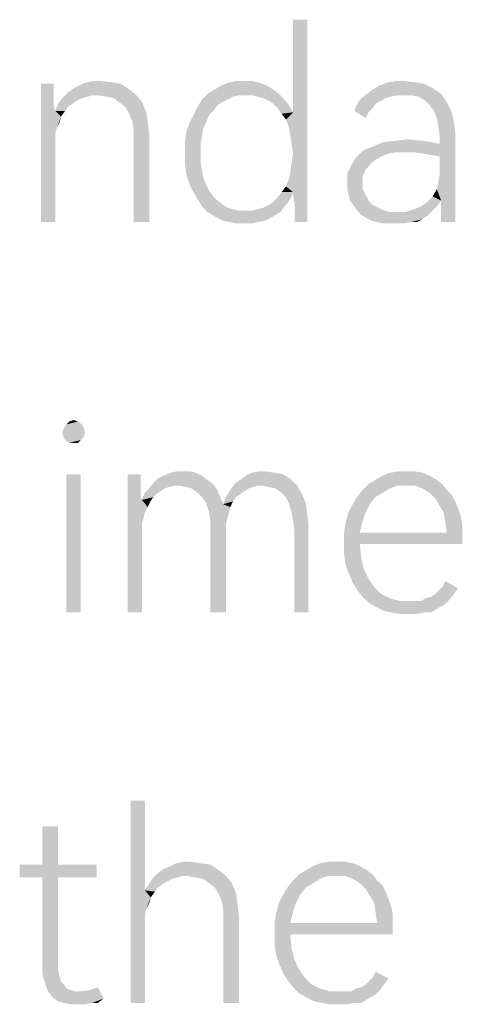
# Model space of a CAD drawing. Header units: millimetres. Extents: x 0 to 297, y 0 to 210.
# Tile 34 of 122: x 78.88 to 83.42, y 15.36 to 25.45. Entities that reach past the tile are written whole.
import ezdxf

# ---------------------------------------------------------------- set-up
doc = ezdxf.new("R2010")
doc.units = ezdxf.units.MM
doc.header["$LTSCALE"] = 16.335
doc.layers.get('0').update_dxf_attribs({"linetype": 'CONTINUOUS'})

msp = doc.modelspace()

# ---------------------------------------------------------------- linework, layer by layer
at = {"color": 7, "linetype": 'CONTINUOUS'}
for points in [[(81.656, 24.269), (81.685, 24.503), (81.831, 25.452)], [(81.67, 24.182), (81.656, 24.269), (81.831, 25.452)], [(81.685, 24.08), (81.67, 24.182), (81.831, 25.452)], [(81.831, 25.452), (81.685, 24.503), (81.685, 25.452)], [(81.685, 23.685), (81.685, 24.08), (81.831, 25.452)], [(81.685, 23.642), (81.685, 23.685), (81.831, 25.452)], [(81.7, 23.569), (81.685, 23.642), (81.831, 25.452)], [(81.7, 23.481), (81.7, 23.569), (81.831, 25.452)], [(81.7, 23.379), (81.7, 23.481), (81.831, 25.452)], [(81.7, 23.379), (81.831, 25.452), (81.831, 23.379)], [(79.714, 24.824), (79.568, 24.81), (79.641, 24.824)], [(79.568, 24.81), (79.714, 24.824), (79.831, 24.81)], [(81.189, 24.824), (81.262, 24.824), (81.028, 24.81)], [(81.189, 24.824), (81.028, 24.81), (81.101, 24.824)], [(81.028, 24.81), (81.262, 24.824), (81.335, 24.81)], [(82.824, 24.824), (82.663, 24.81), (82.736, 24.824)], [(82.663, 24.81), (82.824, 24.824), (82.94, 24.81)], [(79.232, 24.795), (79.232, 24.693), (79.101, 23.379)], [(79.232, 24.795), (79.101, 23.379), (79.101, 24.795)], [(80.006, 24.737), (79.378, 24.707), (79.437, 24.751)], [(79.627, 24.678), (79.378, 24.707), (80.006, 24.737)], [(79.437, 24.751), (79.495, 24.78), (79.919, 24.795)], [(79.437, 24.751), (79.919, 24.795), (80.006, 24.737)], [(79.831, 24.81), (79.919, 24.795), (79.495, 24.78)], [(79.831, 24.81), (79.495, 24.78), (79.568, 24.81)], [(79.685, 24.678), (79.627, 24.678), (80.006, 24.737)], [(79.685, 24.678), (80.006, 24.737), (80.079, 24.678)], [(81.481, 24.737), (80.809, 24.693), (80.882, 24.737)], [(80.809, 24.693), (81.481, 24.737), (81.539, 24.693)], [(81.408, 24.78), (80.882, 24.737), (80.955, 24.78)], [(80.882, 24.737), (81.408, 24.78), (81.481, 24.737)], [(81.335, 24.81), (80.955, 24.78), (81.028, 24.81)], [(80.955, 24.78), (81.335, 24.81), (81.408, 24.78)], [(82.444, 24.693), (82.503, 24.737), (83.116, 24.751)], [(82.444, 24.693), (83.116, 24.751), (83.203, 24.693)], [(83.116, 24.751), (82.503, 24.737), (82.576, 24.78)], [(82.94, 24.81), (83.028, 24.795), (82.576, 24.78)], [(82.94, 24.81), (82.576, 24.78), (82.663, 24.81)], [(82.576, 24.78), (83.028, 24.795), (83.116, 24.751)], [(79.232, 24.693), (79.232, 24.62), (79.101, 23.379)], [(79.232, 24.62), (79.232, 24.561), (79.101, 23.379)], [(79.524, 24.649), (79.466, 24.62), (79.276, 24.591)], [(79.524, 24.649), (79.276, 24.591), (79.32, 24.649)], [(79.276, 24.591), (79.466, 24.62), (79.422, 24.591)], [(79.627, 24.678), (79.32, 24.649), (79.378, 24.707)], [(79.627, 24.678), (79.583, 24.664), (79.32, 24.649)], [(79.32, 24.649), (79.583, 24.664), (79.524, 24.649)], [(80.079, 24.678), (79.773, 24.664), (79.685, 24.678)], [(79.846, 24.649), (79.773, 24.664), (80.079, 24.678)], [(79.904, 24.605), (79.846, 24.649), (80.079, 24.678)], [(79.904, 24.605), (80.079, 24.678), (80.138, 24.605)], [(81.013, 24.634), (80.955, 24.605), (80.707, 24.561)], [(81.013, 24.634), (80.707, 24.561), (80.751, 24.634)], [(81.13, 24.678), (80.751, 24.634), (80.809, 24.693)], [(81.13, 24.678), (81.072, 24.664), (80.751, 24.634)], [(80.751, 24.634), (81.072, 24.664), (81.013, 24.634)], [(80.809, 24.693), (81.539, 24.693), (81.13, 24.678)], [(81.203, 24.678), (81.13, 24.678), (81.539, 24.693)], [(81.262, 24.678), (81.203, 24.678), (81.539, 24.693)], [(81.32, 24.664), (81.262, 24.678), (81.539, 24.693)], [(81.378, 24.649), (81.32, 24.664), (81.539, 24.693)], [(81.378, 24.649), (81.539, 24.693), (81.597, 24.634)], [(81.597, 24.634), (81.437, 24.62), (81.378, 24.649)], [(81.481, 24.591), (81.437, 24.62), (81.597, 24.634)], [(81.481, 24.591), (81.597, 24.634), (81.641, 24.576)], [(82.634, 24.649), (82.59, 24.62), (82.342, 24.591)], [(82.634, 24.649), (82.342, 24.591), (82.386, 24.649)], [(82.342, 24.591), (82.59, 24.62), (82.532, 24.591)], [(82.751, 24.678), (82.386, 24.649), (82.444, 24.693)], [(82.751, 24.678), (82.692, 24.664), (82.386, 24.649)], [(82.386, 24.649), (82.692, 24.664), (82.634, 24.649)], [(82.444, 24.693), (83.203, 24.693), (82.751, 24.678)], [(82.824, 24.678), (82.751, 24.678), (83.203, 24.693)], [(82.897, 24.678), (82.824, 24.678), (83.203, 24.693)], [(82.97, 24.664), (82.897, 24.678), (83.203, 24.693)], [(83.043, 24.62), (82.97, 24.664), (83.203, 24.693)], [(83.043, 24.62), (83.203, 24.693), (83.262, 24.605)], [(83.262, 24.605), (83.086, 24.576), (83.043, 24.62)], [(79.232, 24.561), (79.247, 24.518), (79.101, 23.379)], [(79.247, 24.518), (79.247, 24.284), (79.101, 23.379)], [(79.422, 24.591), (79.378, 24.561), (79.247, 24.518)], [(79.422, 24.591), (79.247, 24.518), (79.276, 24.591)], [(79.247, 24.518), (79.378, 24.561), (79.349, 24.518)], [(79.247, 24.518), (79.349, 24.518), (79.305, 24.459)], [(79.247, 24.518), (79.305, 24.459), (79.262, 24.342)], [(79.247, 24.518), (79.262, 24.342), (79.247, 24.284)], [(80.138, 24.605), (79.962, 24.561), (79.904, 24.605)], [(79.962, 24.561), (80.138, 24.605), (80.181, 24.503)], [(80.181, 24.503), (80.006, 24.488), (79.962, 24.561)], [(80.867, 24.518), (80.663, 24.474), (80.707, 24.561)], [(80.663, 24.474), (80.867, 24.518), (80.824, 24.474)], [(80.955, 24.605), (80.911, 24.576), (80.707, 24.561)], [(80.707, 24.561), (80.911, 24.576), (80.867, 24.518)], [(81.641, 24.576), (81.524, 24.547), (81.481, 24.591)], [(81.524, 24.547), (81.641, 24.576), (81.685, 24.503)], [(81.685, 24.503), (81.568, 24.488), (81.524, 24.547)], [(82.532, 24.591), (82.503, 24.547), (82.313, 24.518)], [(82.532, 24.591), (82.313, 24.518), (82.342, 24.591)], [(82.313, 24.518), (82.503, 24.547), (82.459, 24.503)], [(82.459, 24.503), (82.43, 24.445), (82.313, 24.518)], [(83.13, 24.518), (83.086, 24.576), (83.262, 24.605)], [(83.13, 24.518), (83.262, 24.605), (83.305, 24.518)], [(83.305, 24.518), (83.159, 24.445), (83.13, 24.518)], [(83.159, 24.445), (83.305, 24.518), (83.335, 24.401)], [(79.305, 24.459), (79.291, 24.401), (79.262, 24.342)], [(80.035, 24.415), (80.006, 24.488), (80.181, 24.503)], [(80.035, 24.415), (80.181, 24.503), (80.196, 24.386)], [(80.196, 24.386), (80.05, 24.328), (80.035, 24.415)], [(80.824, 24.474), (80.794, 24.401), (80.619, 24.386)], [(80.824, 24.474), (80.619, 24.386), (80.663, 24.474)], [(81.612, 24.43), (81.568, 24.488), (81.685, 24.503)], [(81.641, 24.357), (81.612, 24.43), (81.685, 24.503)], [(81.656, 24.269), (81.641, 24.357), (81.685, 24.503)], [(83.335, 24.401), (83.174, 24.357), (83.159, 24.445)], [(80.05, 24.328), (80.196, 24.386), (80.211, 24.269)], [(80.211, 24.269), (80.05, 24.226), (80.05, 24.328)], [(80.765, 24.342), (80.59, 24.299), (80.619, 24.386)], [(80.59, 24.299), (80.765, 24.342), (80.751, 24.255)], [(80.619, 24.386), (80.794, 24.401), (80.765, 24.342)], [(83.174, 24.357), (83.335, 24.401), (83.349, 24.284)], [(83.349, 24.284), (83.189, 24.255), (83.174, 24.357)], [(79.247, 24.284), (79.247, 24.211), (79.101, 23.379)], [(79.101, 23.379), (79.247, 24.211), (79.247, 23.379)], [(80.05, 23.379), (80.05, 24.226), (80.211, 24.269)], [(80.05, 23.379), (80.211, 24.269), (80.211, 23.379)], [(80.751, 24.255), (80.576, 24.196), (80.59, 24.299)], [(80.576, 24.196), (80.751, 24.255), (80.736, 24.182)], [(83.013, 24.211), (82.605, 24.196), (82.721, 24.211)], [(82.605, 24.196), (83.013, 24.211), (83.189, 24.182)], [(82.721, 24.211), (82.853, 24.226), (83.013, 24.211)], [(83.101, 24.065), (83.189, 24.182), (83.349, 24.284)], [(83.189, 24.05), (83.101, 24.065), (83.349, 24.284)], [(83.159, 23.715), (83.174, 23.788), (83.349, 24.284)], [(83.203, 23.598), (83.159, 23.715), (83.349, 24.284)], [(83.174, 23.788), (83.189, 23.875), (83.349, 24.284)], [(83.189, 24.182), (83.189, 24.255), (83.349, 24.284)], [(83.189, 23.875), (83.189, 24.05), (83.349, 24.284)], [(83.203, 23.466), (83.203, 23.598), (83.349, 24.284)], [(83.203, 23.379), (83.203, 23.466), (83.349, 24.284)], [(83.203, 23.379), (83.349, 24.284), (83.349, 23.379)], [(80.736, 24.182), (80.576, 24.08), (80.576, 24.196)], [(80.576, 24.08), (80.736, 24.182), (80.736, 24.08)], [(82.4, 24.109), (82.503, 24.153), (83.189, 24.182)], [(82.751, 24.094), (82.4, 24.109), (83.189, 24.182)], [(83.189, 24.182), (82.503, 24.153), (82.605, 24.196)], [(82.853, 24.094), (82.751, 24.094), (83.189, 24.182)], [(82.926, 24.094), (82.853, 24.094), (83.189, 24.182)], [(83.013, 24.08), (82.926, 24.094), (83.189, 24.182)], [(83.101, 24.065), (83.013, 24.08), (83.189, 24.182)], [(80.736, 24.08), (80.736, 23.992), (80.576, 23.977)], [(80.736, 24.08), (80.576, 23.977), (80.576, 24.08)], [(81.656, 23.89), (81.67, 23.992), (81.685, 24.08)], [(81.685, 23.685), (81.656, 23.89), (81.685, 24.08)], [(82.517, 24.007), (82.284, 23.963), (82.327, 24.036)], [(82.751, 24.094), (82.327, 24.036), (82.4, 24.109)], [(82.751, 24.094), (82.663, 24.08), (82.327, 24.036)], [(82.663, 24.08), (82.59, 24.05), (82.327, 24.036)], [(82.327, 24.036), (82.59, 24.05), (82.517, 24.007)], [(80.576, 23.977), (80.736, 23.992), (80.751, 23.904)], [(80.751, 23.904), (80.59, 23.875), (80.576, 23.977)], [(82.473, 23.963), (82.43, 23.919), (82.24, 23.875)], [(82.473, 23.963), (82.24, 23.875), (82.284, 23.963)], [(82.24, 23.875), (82.43, 23.919), (82.4, 23.846)], [(82.284, 23.963), (82.517, 24.007), (82.473, 23.963)], [(80.59, 23.875), (80.751, 23.904), (80.765, 23.831)], [(80.765, 23.831), (80.619, 23.773), (80.59, 23.875)], [(80.619, 23.773), (80.765, 23.831), (80.794, 23.758)], [(81.685, 23.685), (81.612, 23.744), (81.641, 23.817)], [(81.685, 23.685), (81.641, 23.817), (81.656, 23.89)], [(82.4, 23.846), (82.24, 23.773), (82.24, 23.875)], [(82.24, 23.773), (82.4, 23.846), (82.4, 23.773)], [(80.794, 23.758), (80.663, 23.685), (80.619, 23.773)], [(80.794, 23.758), (80.824, 23.7), (80.663, 23.685)], [(81.685, 23.685), (81.568, 23.685), (81.612, 23.744)], [(82.4, 23.773), (82.24, 23.715), (82.24, 23.773)], [(82.24, 23.715), (82.4, 23.773), (82.4, 23.715)], [(82.4, 23.715), (82.254, 23.656), (82.24, 23.715)], [(82.254, 23.656), (82.4, 23.715), (82.43, 23.656)], [(83.203, 23.598), (83.116, 23.642), (83.159, 23.715)], [(80.663, 23.685), (80.824, 23.7), (80.867, 23.642)], [(80.867, 23.642), (80.707, 23.612), (80.663, 23.685)], [(80.707, 23.612), (80.867, 23.642), (80.911, 23.598)], [(80.911, 23.598), (80.751, 23.539), (80.707, 23.612)], [(81.437, 23.554), (81.481, 23.583), (81.656, 23.612)], [(81.437, 23.554), (81.656, 23.612), (81.597, 23.539)], [(81.656, 23.612), (81.481, 23.583), (81.524, 23.627)], [(81.685, 23.685), (81.524, 23.627), (81.568, 23.685)], [(81.524, 23.627), (81.685, 23.685), (81.656, 23.612)], [(82.43, 23.656), (82.269, 23.598), (82.254, 23.656)], [(82.269, 23.598), (82.43, 23.656), (82.459, 23.598)], [(83.203, 23.598), (83.057, 23.583), (83.116, 23.642)], [(80.911, 23.598), (80.97, 23.554), (80.751, 23.539)], [(80.751, 23.539), (80.97, 23.554), (81.013, 23.525)], [(81.013, 23.525), (80.809, 23.481), (80.751, 23.539)], [(81.013, 23.525), (81.072, 23.51), (80.809, 23.481)], [(81.072, 23.51), (81.13, 23.496), (80.809, 23.481)], [(81.262, 23.496), (81.32, 23.51), (81.597, 23.539)], [(81.262, 23.496), (81.597, 23.539), (81.554, 23.481)], [(81.32, 23.51), (81.378, 23.525), (81.597, 23.539)], [(81.597, 23.539), (81.378, 23.525), (81.437, 23.554)], [(82.459, 23.598), (82.313, 23.539), (82.269, 23.598)], [(82.459, 23.598), (82.503, 23.554), (82.313, 23.539)], [(82.313, 23.539), (82.503, 23.554), (82.561, 23.525)], [(82.561, 23.525), (82.342, 23.496), (82.313, 23.539)], [(82.342, 23.496), (82.561, 23.525), (82.619, 23.496)], [(83.116, 23.496), (82.838, 23.481), (82.926, 23.51)], [(83.159, 23.539), (82.926, 23.51), (82.999, 23.539)], [(82.926, 23.51), (83.159, 23.539), (83.116, 23.496)], [(82.999, 23.539), (83.057, 23.583), (83.203, 23.598)], [(82.999, 23.539), (83.203, 23.598), (83.159, 23.539)], [(81.203, 23.496), (81.262, 23.496), (80.809, 23.481)], [(81.13, 23.496), (81.203, 23.496), (80.809, 23.481)], [(81.554, 23.481), (80.809, 23.481), (81.262, 23.496)], [(81.554, 23.481), (80.882, 23.437), (80.809, 23.481)], [(80.882, 23.437), (81.554, 23.481), (81.481, 23.437)], [(81.481, 23.437), (80.955, 23.394), (80.882, 23.437)], [(80.955, 23.394), (81.481, 23.437), (81.408, 23.394)], [(82.619, 23.496), (82.386, 23.452), (82.342, 23.496)], [(82.619, 23.496), (82.678, 23.481), (82.386, 23.452)], [(82.386, 23.452), (82.838, 23.481), (83.116, 23.496)], [(82.386, 23.452), (83.116, 23.496), (83.072, 23.452)], [(82.751, 23.481), (82.838, 23.481), (82.386, 23.452)], [(82.678, 23.481), (82.751, 23.481), (82.386, 23.452)], [(83.072, 23.452), (82.43, 23.423), (82.386, 23.452)], [(82.43, 23.423), (83.072, 23.452), (83.013, 23.408)], [(83.013, 23.408), (82.488, 23.394), (82.43, 23.423)], [(82.546, 23.379), (82.488, 23.394), (83.013, 23.408)], [(82.897, 23.379), (82.546, 23.379), (83.013, 23.408)], [(82.897, 23.379), (83.013, 23.408), (82.955, 23.379)], [(81.408, 23.394), (81.028, 23.379), (80.955, 23.394)], [(81.028, 23.379), (81.408, 23.394), (81.335, 23.379)], [(81.335, 23.379), (81.101, 23.364), (81.028, 23.379)], [(81.189, 23.364), (81.101, 23.364), (81.335, 23.379)], [(81.189, 23.364), (81.335, 23.379), (81.262, 23.364)], [(82.897, 23.379), (82.605, 23.364), (82.546, 23.379)], [(82.678, 23.364), (82.605, 23.364), (82.897, 23.379)], [(82.736, 23.364), (82.678, 23.364), (82.897, 23.379)], [(82.736, 23.364), (82.897, 23.379), (82.824, 23.364)], [(79.522, 21.306), (79.537, 21.277), (79.333, 21.262)], [(79.522, 21.306), (79.333, 21.262), (79.362, 21.306)], [(79.479, 21.335), (79.362, 21.306), (79.391, 21.335)], [(79.362, 21.306), (79.479, 21.335), (79.522, 21.306)], [(79.391, 21.335), (79.435, 21.35), (79.479, 21.335)], [(79.318, 21.218), (79.333, 21.262), (79.537, 21.277)], [(79.318, 21.218), (79.537, 21.277), (79.551, 21.218)], [(79.551, 21.218), (79.333, 21.175), (79.318, 21.218)], [(79.333, 21.175), (79.551, 21.218), (79.537, 21.175)], [(79.537, 21.175), (79.347, 21.145), (79.333, 21.175)], [(79.347, 21.145), (79.537, 21.175), (79.508, 21.145)], [(79.508, 21.145), (79.391, 21.116), (79.347, 21.145)], [(79.435, 21.116), (79.391, 21.116), (79.508, 21.145)], [(79.435, 21.116), (79.508, 21.145), (79.479, 21.116)], [(79.508, 20.795), (79.362, 19.379), (79.362, 20.795)], [(79.362, 19.379), (79.508, 20.795), (79.508, 19.379)], [(80.121, 20.795), (80.121, 20.693), (79.989, 19.379)], [(80.121, 20.795), (79.989, 19.379), (79.989, 20.795)], [(80.69, 20.81), (80.354, 20.78), (80.427, 20.81)], [(80.354, 20.78), (80.69, 20.81), (80.749, 20.78)], [(80.559, 20.824), (80.632, 20.824), (80.427, 20.81)], [(80.559, 20.824), (80.427, 20.81), (80.486, 20.824)], [(80.427, 20.81), (80.632, 20.824), (80.69, 20.81)], [(81.493, 20.81), (81.581, 20.795), (81.201, 20.78)], [(81.493, 20.81), (81.201, 20.78), (81.26, 20.81)], [(81.201, 20.78), (81.581, 20.795), (81.654, 20.751)], [(81.406, 20.824), (81.26, 20.81), (81.333, 20.824)], [(81.26, 20.81), (81.406, 20.824), (81.493, 20.81)], [(83.011, 20.81), (82.603, 20.78), (82.676, 20.81)], [(82.603, 20.78), (83.011, 20.81), (83.084, 20.78)], [(82.851, 20.824), (82.938, 20.824), (82.676, 20.81)], [(82.851, 20.824), (82.676, 20.81), (82.763, 20.824)], [(82.676, 20.81), (82.938, 20.824), (83.011, 20.81)], [(80.121, 20.693), (80.121, 20.62), (79.989, 19.379)], [(80.471, 20.678), (80.208, 20.649), (80.252, 20.707)], [(80.807, 20.737), (80.252, 20.707), (80.296, 20.751)], [(80.252, 20.707), (80.807, 20.737), (80.865, 20.693)], [(80.252, 20.707), (80.865, 20.693), (80.471, 20.678)], [(80.749, 20.78), (80.296, 20.751), (80.354, 20.78)], [(80.296, 20.751), (80.749, 20.78), (80.807, 20.737)], [(80.515, 20.678), (80.471, 20.678), (80.865, 20.693)], [(80.588, 20.664), (80.515, 20.678), (80.865, 20.693)], [(80.646, 20.649), (80.588, 20.664), (80.865, 20.693)], [(80.646, 20.649), (80.865, 20.693), (80.909, 20.634)], [(81.318, 20.678), (81.041, 20.634), (81.084, 20.693)], [(81.084, 20.693), (81.143, 20.737), (81.654, 20.751)], [(81.318, 20.678), (81.084, 20.693), (81.654, 20.751)], [(81.654, 20.751), (81.143, 20.737), (81.201, 20.78)], [(81.376, 20.678), (81.318, 20.678), (81.654, 20.751)], [(81.376, 20.678), (81.654, 20.751), (81.727, 20.678)], [(82.749, 20.678), (82.398, 20.634), (82.457, 20.693)], [(83.157, 20.737), (82.457, 20.693), (82.53, 20.737)], [(82.457, 20.693), (83.157, 20.737), (83.216, 20.693)], [(82.457, 20.693), (83.216, 20.693), (82.749, 20.678)], [(83.084, 20.78), (82.53, 20.737), (82.603, 20.78)], [(82.53, 20.737), (83.084, 20.78), (83.157, 20.737)], [(82.836, 20.678), (82.749, 20.678), (83.216, 20.693)], [(82.938, 20.678), (82.836, 20.678), (83.216, 20.693)], [(83.011, 20.649), (82.938, 20.678), (83.216, 20.693)], [(83.011, 20.649), (83.216, 20.693), (83.26, 20.634)], [(80.121, 20.62), (80.121, 20.561), (79.989, 19.379)], [(80.281, 20.591), (80.135, 20.532), (80.165, 20.605)], [(80.281, 20.591), (80.252, 20.561), (80.135, 20.532)], [(80.369, 20.649), (80.325, 20.62), (80.165, 20.605)], [(80.369, 20.649), (80.165, 20.605), (80.208, 20.649)], [(80.165, 20.605), (80.325, 20.62), (80.281, 20.591)], [(80.471, 20.678), (80.413, 20.664), (80.208, 20.649)], [(80.208, 20.649), (80.413, 20.664), (80.369, 20.649)], [(80.909, 20.634), (80.705, 20.605), (80.646, 20.649)], [(80.749, 20.561), (80.705, 20.605), (80.909, 20.634)], [(80.749, 20.561), (80.909, 20.634), (80.938, 20.561)], [(81.187, 20.62), (80.997, 20.561), (81.041, 20.634)], [(81.187, 20.62), (81.143, 20.591), (80.997, 20.561)], [(80.997, 20.561), (81.143, 20.591), (81.099, 20.561)], [(81.318, 20.678), (81.274, 20.664), (81.041, 20.634)], [(81.274, 20.664), (81.23, 20.649), (81.041, 20.634)], [(81.041, 20.634), (81.23, 20.649), (81.187, 20.62)], [(81.727, 20.678), (81.435, 20.664), (81.376, 20.678)], [(81.508, 20.649), (81.435, 20.664), (81.727, 20.678)], [(81.566, 20.605), (81.508, 20.649), (81.727, 20.678)], [(81.566, 20.605), (81.727, 20.678), (81.77, 20.605)], [(81.77, 20.605), (81.61, 20.561), (81.566, 20.605)], [(81.639, 20.503), (81.61, 20.561), (81.77, 20.605)], [(81.639, 20.503), (81.77, 20.605), (81.814, 20.503)], [(82.603, 20.605), (82.34, 20.561), (82.398, 20.634)], [(82.34, 20.561), (82.603, 20.605), (82.53, 20.561)], [(82.749, 20.678), (82.676, 20.649), (82.398, 20.634)], [(82.398, 20.634), (82.676, 20.649), (82.603, 20.605)], [(83.26, 20.634), (83.084, 20.605), (83.011, 20.649)], [(83.084, 20.605), (83.26, 20.634), (83.318, 20.576)], [(83.318, 20.576), (83.143, 20.547), (83.084, 20.605)], [(80.121, 20.561), (80.135, 20.532), (79.989, 19.379)], [(80.135, 20.532), (80.135, 20.284), (79.989, 19.379)], [(80.135, 20.532), (80.252, 20.561), (80.223, 20.518)], [(80.135, 20.532), (80.223, 20.518), (80.194, 20.459)], [(80.135, 20.532), (80.194, 20.459), (80.165, 20.401)], [(80.135, 20.532), (80.165, 20.401), (80.15, 20.342)], [(80.135, 20.532), (80.15, 20.342), (80.135, 20.284)], [(80.938, 20.561), (80.792, 20.503), (80.749, 20.561)], [(80.792, 20.503), (80.938, 20.561), (80.968, 20.488)], [(80.968, 20.488), (80.822, 20.415), (80.792, 20.503)], [(80.968, 20.488), (81.041, 20.459), (80.822, 20.415)], [(81.099, 20.561), (81.07, 20.518), (80.968, 20.488)], [(81.099, 20.561), (80.968, 20.488), (80.997, 20.561)], [(80.968, 20.488), (81.07, 20.518), (81.041, 20.459)], [(81.814, 20.503), (81.668, 20.415), (81.639, 20.503)], [(81.668, 20.415), (81.814, 20.503), (81.829, 20.401)], [(82.471, 20.488), (82.252, 20.401), (82.296, 20.488)], [(82.252, 20.401), (82.471, 20.488), (82.427, 20.401)], [(82.53, 20.561), (82.296, 20.488), (82.34, 20.561)], [(82.296, 20.488), (82.53, 20.561), (82.471, 20.488)], [(83.143, 20.547), (83.318, 20.576), (83.347, 20.518)], [(83.347, 20.518), (83.187, 20.474), (83.143, 20.547)], [(83.187, 20.474), (83.347, 20.518), (83.376, 20.445)], [(80.822, 20.415), (81.041, 20.459), (81.026, 20.401)], [(81.026, 20.401), (80.836, 20.328), (80.822, 20.415)], [(81.026, 20.401), (81.011, 20.342), (80.836, 20.328)], [(81.829, 20.401), (81.683, 20.328), (81.668, 20.415)], [(81.683, 20.328), (81.829, 20.401), (81.843, 20.269)], [(82.427, 20.401), (82.398, 20.313), (82.223, 20.299)], [(82.427, 20.401), (82.223, 20.299), (82.252, 20.401)], [(83.376, 20.445), (83.23, 20.401), (83.187, 20.474)], [(83.23, 20.401), (83.376, 20.445), (83.406, 20.357)], [(83.406, 20.357), (83.245, 20.299), (83.23, 20.401)], [(80.135, 20.284), (80.135, 20.211), (79.989, 19.379)], [(80.836, 20.328), (81.011, 20.342), (80.997, 20.284)], [(80.997, 20.284), (80.836, 20.226), (80.836, 20.328)], [(80.836, 20.226), (80.997, 20.284), (80.997, 20.211)], [(81.843, 20.269), (81.697, 20.226), (81.683, 20.328)], [(82.208, 20.196), (82.223, 20.299), (82.398, 20.313)], [(82.208, 20.196), (82.398, 20.313), (82.369, 20.196)], [(83.245, 20.299), (83.406, 20.357), (83.42, 20.284)], [(83.42, 20.284), (83.26, 20.196), (83.245, 20.299)], [(83.26, 20.196), (83.42, 20.284), (83.42, 20.196)], [(79.989, 19.379), (80.135, 20.211), (80.135, 19.379)], [(80.997, 20.211), (80.836, 19.379), (80.836, 20.226)], [(80.836, 19.379), (80.997, 20.211), (80.997, 19.379)], [(81.697, 19.379), (81.697, 20.226), (81.843, 20.269)], [(81.697, 19.379), (81.843, 20.269), (81.843, 19.379)], [(83.26, 20.196), (83.42, 20.196), (82.208, 20.094)], [(82.369, 20.196), (83.26, 20.196), (82.208, 20.094)], [(82.369, 20.196), (82.208, 20.094), (82.208, 20.196)], [(82.369, 20.08), (82.208, 20.094), (83.42, 20.196)], [(82.369, 20.08), (83.42, 20.196), (83.42, 20.08)], [(82.369, 20.08), (82.208, 19.977), (82.208, 20.094)], [(82.208, 19.977), (82.369, 20.08), (82.384, 19.934)], [(82.384, 19.934), (82.223, 19.875), (82.208, 19.977)], [(82.223, 19.875), (82.384, 19.934), (82.413, 19.817)], [(82.413, 19.817), (82.252, 19.788), (82.223, 19.875)], [(82.252, 19.788), (82.413, 19.817), (82.457, 19.729)], [(82.457, 19.729), (82.296, 19.685), (82.252, 19.788)], [(82.296, 19.685), (82.457, 19.729), (82.515, 19.642)], [(82.515, 19.642), (82.34, 19.612), (82.296, 19.685)], [(83.216, 19.642), (83.245, 19.7), (83.376, 19.627)], [(82.34, 19.612), (82.515, 19.642), (82.588, 19.569)], [(82.588, 19.569), (82.398, 19.539), (82.34, 19.612)], [(83.143, 19.569), (83.187, 19.612), (83.376, 19.627)], [(83.143, 19.569), (83.376, 19.627), (83.333, 19.569)], [(83.376, 19.627), (83.187, 19.612), (83.216, 19.642)], [(82.398, 19.539), (82.588, 19.569), (82.676, 19.525)], [(82.676, 19.525), (82.457, 19.481), (82.398, 19.539)], [(82.676, 19.525), (82.778, 19.496), (82.457, 19.481)], [(82.938, 19.496), (82.997, 19.496), (82.457, 19.481)], [(82.88, 19.496), (82.938, 19.496), (82.457, 19.481)], [(82.778, 19.496), (82.88, 19.496), (82.457, 19.481)], [(83.245, 19.466), (82.457, 19.481), (82.997, 19.496)], [(83.245, 19.466), (82.53, 19.437), (82.457, 19.481)], [(83.289, 19.51), (82.997, 19.496), (83.041, 19.525)], [(82.997, 19.496), (83.289, 19.51), (83.245, 19.466)], [(83.041, 19.525), (83.099, 19.539), (83.333, 19.569)], [(83.041, 19.525), (83.333, 19.569), (83.289, 19.51)], [(83.333, 19.569), (83.099, 19.539), (83.143, 19.569)], [(82.53, 19.437), (83.245, 19.466), (83.172, 19.423)], [(83.172, 19.423), (82.617, 19.394), (82.53, 19.437)], [(82.69, 19.379), (82.617, 19.394), (83.172, 19.423)], [(83.026, 19.379), (82.69, 19.379), (83.172, 19.423)], [(83.026, 19.379), (82.778, 19.364), (82.69, 19.379)], [(82.865, 19.364), (82.778, 19.364), (83.026, 19.379)], [(82.865, 19.364), (83.026, 19.379), (82.953, 19.364)], [(83.026, 19.379), (83.172, 19.423), (83.099, 19.379)], [(80.167, 17.452), (80.167, 16.532), (80.021, 15.379)], [(80.167, 17.452), (80.021, 15.379), (80.021, 17.452)], [(79.276, 17.189), (79.116, 16.795), (79.116, 17.189)], [(79.116, 16.795), (79.276, 17.189), (79.276, 16.795)], [(79.276, 16.795), (79.67, 16.795), (78.882, 16.664)], [(79.116, 16.795), (79.276, 16.795), (78.882, 16.664)], [(79.116, 16.795), (78.882, 16.664), (78.882, 16.795)], [(79.116, 16.664), (78.882, 16.664), (79.67, 16.795)], [(79.276, 16.664), (79.116, 16.664), (79.67, 16.795)], [(79.276, 16.664), (79.67, 16.795), (79.67, 16.664)], [(80.926, 16.737), (80.298, 16.707), (80.357, 16.751)], [(80.357, 16.751), (80.43, 16.78), (80.838, 16.795)], [(80.357, 16.751), (80.838, 16.795), (80.926, 16.737)], [(80.736, 16.81), (80.838, 16.795), (80.43, 16.78)], [(80.736, 16.81), (80.43, 16.78), (80.488, 16.81)], [(80.634, 16.824), (80.488, 16.81), (80.561, 16.824)], [(80.488, 16.81), (80.634, 16.824), (80.736, 16.81)], [(82.371, 16.78), (81.816, 16.737), (81.889, 16.78)], [(81.816, 16.737), (82.371, 16.78), (82.444, 16.737)], [(82.298, 16.81), (81.889, 16.78), (81.962, 16.81)], [(81.889, 16.78), (82.298, 16.81), (82.371, 16.78)], [(82.138, 16.824), (82.225, 16.824), (81.962, 16.81)], [(82.138, 16.824), (81.962, 16.81), (82.05, 16.824)], [(81.962, 16.81), (82.225, 16.824), (82.298, 16.81)], [(79.276, 16.664), (79.276, 15.802), (79.116, 15.773)], [(79.276, 16.664), (79.116, 15.773), (79.116, 16.664)], [(80.503, 16.664), (80.444, 16.649), (80.211, 16.605)], [(80.503, 16.664), (80.211, 16.605), (80.254, 16.664)], [(80.444, 16.649), (80.386, 16.62), (80.211, 16.605)], [(80.546, 16.678), (80.254, 16.664), (80.298, 16.707)], [(80.254, 16.664), (80.546, 16.678), (80.503, 16.664)], [(80.546, 16.678), (80.298, 16.707), (80.926, 16.737)], [(80.605, 16.678), (80.546, 16.678), (80.926, 16.737)], [(80.605, 16.678), (80.926, 16.737), (80.999, 16.678)], [(80.999, 16.678), (80.692, 16.664), (80.605, 16.678)], [(80.765, 16.649), (80.692, 16.664), (80.999, 16.678)], [(80.824, 16.605), (80.765, 16.649), (80.999, 16.678)], [(80.824, 16.605), (80.999, 16.678), (81.057, 16.605)], [(82.035, 16.678), (81.685, 16.634), (81.743, 16.693)], [(82.035, 16.678), (81.962, 16.649), (81.685, 16.634)], [(81.685, 16.634), (81.962, 16.649), (81.889, 16.605)], [(82.444, 16.737), (81.743, 16.693), (81.816, 16.737)], [(81.743, 16.693), (82.444, 16.737), (82.503, 16.693)], [(81.743, 16.693), (82.503, 16.693), (82.035, 16.678)], [(82.123, 16.678), (82.035, 16.678), (82.503, 16.693)], [(82.225, 16.678), (82.123, 16.678), (82.503, 16.693)], [(82.298, 16.649), (82.225, 16.678), (82.503, 16.693)], [(82.298, 16.649), (82.503, 16.693), (82.546, 16.634)], [(82.546, 16.634), (82.371, 16.605), (82.298, 16.649)], [(80.342, 16.591), (80.167, 16.532), (80.211, 16.605)], [(80.342, 16.591), (80.298, 16.561), (80.167, 16.532)], [(80.167, 16.532), (80.298, 16.561), (80.269, 16.518)], [(80.211, 16.605), (80.386, 16.62), (80.342, 16.591)], [(81.057, 16.605), (80.882, 16.561), (80.824, 16.605)], [(80.882, 16.561), (81.057, 16.605), (81.101, 16.503)], [(81.101, 16.503), (80.926, 16.488), (80.882, 16.561)], [(81.816, 16.561), (81.583, 16.488), (81.627, 16.561)], [(81.583, 16.488), (81.816, 16.561), (81.758, 16.488)], [(81.889, 16.605), (81.627, 16.561), (81.685, 16.634)], [(81.627, 16.561), (81.889, 16.605), (81.816, 16.561)], [(82.371, 16.605), (82.546, 16.634), (82.605, 16.576)], [(82.605, 16.576), (82.43, 16.547), (82.371, 16.605)], [(82.43, 16.547), (82.605, 16.576), (82.634, 16.518)], [(82.634, 16.518), (82.473, 16.474), (82.43, 16.547)], [(80.167, 16.532), (80.167, 16.284), (80.021, 15.379)], [(80.167, 16.532), (80.269, 16.518), (80.225, 16.459)], [(80.167, 16.532), (80.225, 16.459), (80.181, 16.342)], [(80.167, 16.532), (80.181, 16.342), (80.167, 16.284)], [(80.225, 16.459), (80.211, 16.401), (80.181, 16.342)], [(80.955, 16.415), (80.926, 16.488), (81.101, 16.503)], [(80.955, 16.415), (81.101, 16.503), (81.116, 16.386)], [(81.758, 16.488), (81.539, 16.401), (81.583, 16.488)], [(81.539, 16.401), (81.758, 16.488), (81.714, 16.401)], [(82.473, 16.474), (82.634, 16.518), (82.663, 16.445)], [(82.663, 16.445), (82.517, 16.401), (82.473, 16.474)], [(82.517, 16.401), (82.663, 16.445), (82.692, 16.357)], [(81.116, 16.386), (80.97, 16.328), (80.955, 16.415)], [(80.97, 16.328), (81.116, 16.386), (81.13, 16.269)], [(81.714, 16.401), (81.685, 16.313), (81.51, 16.299)], [(81.714, 16.401), (81.51, 16.299), (81.539, 16.401)], [(82.692, 16.357), (82.532, 16.299), (82.517, 16.401)], [(82.532, 16.299), (82.692, 16.357), (82.707, 16.284)], [(80.167, 16.284), (80.167, 16.211), (80.021, 15.379)], [(81.13, 16.269), (80.97, 16.226), (80.97, 16.328)], [(80.97, 15.379), (80.97, 16.226), (81.13, 16.269)], [(80.97, 15.379), (81.13, 16.269), (81.13, 15.379)], [(81.495, 16.196), (81.51, 16.299), (81.685, 16.313)], [(81.495, 16.196), (81.685, 16.313), (81.656, 16.196)], [(82.707, 16.284), (82.546, 16.196), (82.532, 16.299)], [(82.546, 16.196), (82.707, 16.284), (82.707, 16.196)], [(80.021, 15.379), (80.167, 16.211), (80.167, 15.379)], [(82.546, 16.196), (82.707, 16.196), (81.495, 16.094)], [(81.656, 16.196), (82.546, 16.196), (81.495, 16.094)], [(81.656, 16.196), (81.495, 16.094), (81.495, 16.196)], [(81.656, 16.08), (81.495, 16.094), (82.707, 16.196)], [(81.656, 16.08), (82.707, 16.196), (82.707, 16.08)], [(81.656, 16.08), (81.495, 15.977), (81.495, 16.094)], [(81.495, 15.977), (81.656, 16.08), (81.67, 15.934)], [(81.67, 15.934), (81.51, 15.875), (81.495, 15.977)], [(81.51, 15.875), (81.67, 15.934), (81.7, 15.817)], [(81.7, 15.817), (81.539, 15.788), (81.51, 15.875)], [(79.116, 15.773), (79.276, 15.802), (79.276, 15.715)], [(79.276, 15.715), (79.116, 15.671), (79.116, 15.773)], [(81.539, 15.788), (81.7, 15.817), (81.743, 15.729)], [(81.743, 15.729), (81.583, 15.685), (81.539, 15.788)], [(79.116, 15.671), (79.276, 15.715), (79.291, 15.656)], [(79.291, 15.656), (79.145, 15.569), (79.116, 15.671)], [(79.291, 15.656), (79.305, 15.598), (79.145, 15.569)], [(81.583, 15.685), (81.743, 15.729), (81.802, 15.642)], [(81.802, 15.642), (81.627, 15.612), (81.583, 15.685)], [(81.627, 15.612), (81.802, 15.642), (81.875, 15.569)], [(82.663, 15.627), (82.473, 15.612), (82.503, 15.642)], [(82.503, 15.642), (82.532, 15.7), (82.663, 15.627)], [(79.145, 15.569), (79.305, 15.598), (79.335, 15.569)], [(79.335, 15.569), (79.174, 15.496), (79.145, 15.569)], [(79.335, 15.569), (79.364, 15.525), (79.174, 15.496)], [(79.597, 15.51), (79.685, 15.539), (79.743, 15.423)], [(81.875, 15.569), (81.685, 15.539), (81.627, 15.612)], [(81.685, 15.539), (81.875, 15.569), (81.962, 15.525)], [(81.962, 15.525), (81.743, 15.481), (81.685, 15.539)], [(82.327, 15.525), (82.386, 15.539), (82.619, 15.569)], [(82.327, 15.525), (82.619, 15.569), (82.576, 15.51)], [(82.619, 15.569), (82.386, 15.539), (82.43, 15.569)], [(82.43, 15.569), (82.473, 15.612), (82.663, 15.627)], [(82.43, 15.569), (82.663, 15.627), (82.619, 15.569)], [(79.364, 15.525), (79.408, 15.51), (79.174, 15.496)], [(79.174, 15.496), (79.408, 15.51), (79.451, 15.496)], [(79.451, 15.496), (79.218, 15.437), (79.174, 15.496)], [(79.218, 15.437), (79.495, 15.496), (79.597, 15.51)], [(79.743, 15.423), (79.218, 15.437), (79.597, 15.51)], [(79.451, 15.496), (79.495, 15.496), (79.218, 15.437)], [(79.743, 15.423), (79.276, 15.394), (79.218, 15.437)], [(81.962, 15.525), (82.065, 15.496), (81.743, 15.481)], [(82.225, 15.496), (82.284, 15.496), (81.743, 15.481)], [(82.167, 15.496), (82.225, 15.496), (81.743, 15.481)], [(82.065, 15.496), (82.167, 15.496), (81.743, 15.481)], [(82.532, 15.466), (81.743, 15.481), (82.284, 15.496)], [(82.532, 15.466), (81.816, 15.437), (81.743, 15.481)], [(81.816, 15.437), (82.532, 15.466), (82.459, 15.423)], [(82.459, 15.423), (81.904, 15.394), (81.816, 15.437)], [(82.576, 15.51), (82.284, 15.496), (82.327, 15.525)], [(82.284, 15.496), (82.576, 15.51), (82.532, 15.466)], [(79.335, 15.379), (79.276, 15.394), (79.743, 15.423)], [(79.627, 15.379), (79.335, 15.379), (79.743, 15.423)], [(79.627, 15.379), (79.408, 15.364), (79.335, 15.379)], [(79.495, 15.364), (79.408, 15.364), (79.627, 15.379)], [(79.495, 15.364), (79.627, 15.379), (79.554, 15.364)], [(79.627, 15.379), (79.743, 15.423), (79.685, 15.379)], [(81.977, 15.379), (81.904, 15.394), (82.459, 15.423)], [(82.313, 15.379), (81.977, 15.379), (82.459, 15.423)], [(82.313, 15.379), (82.065, 15.364), (81.977, 15.379)], [(82.152, 15.364), (82.065, 15.364), (82.313, 15.379)], [(82.152, 15.364), (82.313, 15.379), (82.24, 15.364)], [(82.313, 15.379), (82.459, 15.423), (82.386, 15.379)]]:
    msp.add_solid(points, dxfattribs=at)

doc.saveas('drawing.dxf')
